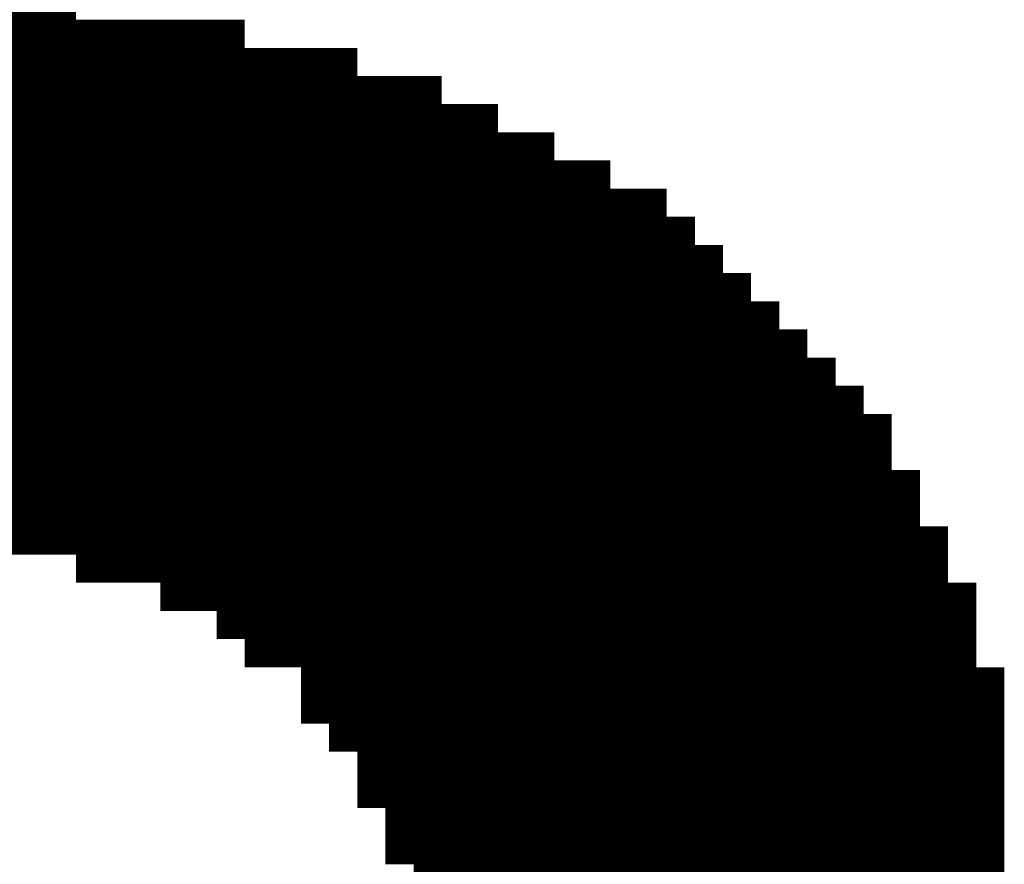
# Model space of a CAD drawing. Extents: x 63 to 129, y -4 to 99.
# Tile 11 of 69: x 74.677 to 75.566, y 4.534 to 5.296. Entities that reach past the tile are written whole.
import ezdxf

# ---------------------------------------------------------------- set-up
doc = ezdxf.new("R2010")
doc.units = 0
doc.layers.get('0').update_dxf_attribs({"linetype": 'CONTINUOUS'})
doc.layers.add('2D_LINE_29', color=112, linetype='CONTINUOUS')

# ---------------------------------------------------------------- blocks, each defined once
blk = doc.blocks.new('SMOOTH_0$0254')
at = {"const_width": 0.0127}
blk.add_lwpolyline([(-0.00635, 0, 1), (0.00635, 0, 1)], format="xyb", close=True, dxfattribs=at)
blk = doc.blocks.new('DRAWING_274')
at = {"layer": '2D_LINE_29', "const_width": 0.0254}
for points in [[(-0.8382, -1.4224), (-0.8382, -1.397), (-0.8128, -1.397), (-0.8128, -1.3716), (-0.7874, -1.3716), (-0.7874, -1.3462), (-0.762, -1.3462), (-0.762, -1.3208), (-0.7366, -1.3208), (-0.7112, -1.3208), (-0.7112, -1.2954), (-0.6858, -1.2954), (-0.6858, -1.27), (-0.6604, -1.27), (-0.6604, -1.2446), (-0.635, -1.2446), (-0.635, -1.2192), (-0.6096, -1.2192), (-0.5842, -1.2192), (-0.5842, -1.1938), (-0.5588, -1.1938), (-0.5334, -1.1938), (-0.5334, -1.1684), (-0.508, -1.1684), (-0.4826, -1.1684), (-0.4826, -1.143), (-0.4572, -1.143), (-0.4318, -1.143), (-0.4318, -1.1176), (-0.4064, -1.1176), (-0.381, -1.1176), (-0.3556, -1.1176), (-0.3556, -1.0922), (-0.3302, -1.0922), (-0.3048, -1.0922), (-0.2794, -1.0922), (-0.254, -1.0922), (-0.254, -1.0668), (-0.2286, -1.0668), (-0.2032, -1.0668), (-0.1778, -1.0668), (-0.1524, -1.0668), (-0.127, -1.0668), (-0.1016, -1.0668), (-0.0762, -1.0668), (-0.0508, -1.0668), (-0.0254, -1.0668)], [(-0.0254, -1.1176), (-0.0508, -1.1176), (-0.0762, -1.1176), (-0.1016, -1.1176), (-0.127, -1.1176), (-0.1524, -1.1176), (-0.1778, -1.1176), (-0.2032, -1.1176), (-0.2286, -1.1176), (-0.254, -1.1176), (-0.254, -1.143), (-0.2794, -1.143), (-0.3048, -1.143), (-0.3302, -1.143), (-0.3556, -1.143), (-0.3556, -1.1684), (-0.381, -1.1684), (-0.4064, -1.1684), (-0.4318, -1.1684), (-0.4318, -1.1938), (-0.4572, -1.1938), (-0.4826, -1.1938), (-0.4826, -1.2192), (-0.508, -1.2192), (-0.5334, -1.2192), (-0.5334, -1.2446), (-0.5588, -1.2446), (-0.5842, -1.2446), (-0.5842, -1.27), (-0.6096, -1.27), (-0.635, -1.27), (-0.635, -1.2954), (-0.6604, -1.2954), (-0.6604, -1.3208), (-0.6858, -1.3208), (-0.6858, -1.3462), (-0.7112, -1.3462), (-0.7112, -1.3716), (-0.7366, -1.3716), (-0.762, -1.3716), (-0.762, -1.397), (-0.7874, -1.397), (-0.7874, -1.4224)], [(-0.889, -1.4224), (-0.889, -1.397), (-0.8636, -1.397), (-0.8382, -1.397), (-0.8382, -1.3716), (-0.8128, -1.3716), (-0.8128, -1.3462), (-0.7874, -1.3462), (-0.7874, -1.3208), (-0.762, -1.3208), (-0.762, -1.2954), (-0.7366, -1.2954), (-0.7112, -1.2954), (-0.7112, -1.27), (-0.6858, -1.27), (-0.6858, -1.2446), (-0.6604, -1.2446), (-0.6604, -1.2192), (-0.635, -1.2192), (-0.635, -1.1938), (-0.6096, -1.1938), (-0.5842, -1.1938), (-0.5842, -1.1684), (-0.5588, -1.1684), (-0.5334, -1.1684), (-0.5334, -1.143), (-0.508, -1.143), (-0.4826, -1.143), (-0.4826, -1.1176), (-0.4572, -1.1176), (-0.4318, -1.1176), (-0.4318, -1.0922), (-0.4064, -1.0922), (-0.381, -1.0922), (-0.3556, -1.0922), (-0.3556, -1.0668), (-0.3302, -1.0668), (-0.3048, -1.0668), (-0.2794, -1.0668), (-0.254, -1.0668), (-0.254, -1.0414), (-0.2286, -1.0414), (-0.2032, -1.0414), (-0.1778, -1.0414), (-0.1524, -1.0414), (-0.127, -1.0414), (-0.1016, -1.0414), (-0.0762, -1.0414), (-0.0508, -1.0414), (-0.0254, -1.0414)], [(-0.9398, -1.27), (-0.9144, -1.27), (-0.889, -1.27), (-0.889, -1.2446), (-0.8636, -1.2446), (-0.8382, -1.2446), (-0.8382, -1.2192), (-0.8128, -1.2192), (-0.8128, -1.1938), (-0.7874, -1.1938), (-0.7874, -1.1684), (-0.762, -1.1684), (-0.762, -1.143), (-0.7366, -1.143), (-0.7112, -1.143), (-0.7112, -1.1176), (-0.6858, -1.1176), (-0.6858, -1.0922), (-0.6604, -1.0922), (-0.6604, -1.0668), (-0.635, -1.0668), (-0.635, -1.0414), (-0.6096, -1.0414), (-0.5842, -1.0414), (-0.5842, -1.016), (-0.5588, -1.016), (-0.5334, -1.016), (-0.5334, -0.9906), (-0.508, -0.9906), (-0.4826, -0.9906), (-0.4826, -0.9652), (-0.4572, -0.9652), (-0.4318, -0.9652), (-0.4318, -0.9398), (-0.4064, -0.9398), (-0.381, -0.9398), (-0.3556, -0.9398), (-0.3556, -0.9144), (-0.3302, -0.9144), (-0.3048, -0.9144), (-0.2794, -0.9144), (-0.254, -0.9144), (-0.254, -0.889), (-0.2286, -0.889), (-0.2032, -0.889), (-0.1778, -0.889), (-0.1524, -0.889), (-0.127, -0.889), (-0.1016, -0.889), (-0.0762, -0.889), (-0.0508, -0.889), (-0.0254, -0.889)], [(-0.9398, -1.2954), (-0.9144, -1.2954), (-0.889, -1.2954), (-0.889, -1.27), (-0.8636, -1.27), (-0.8382, -1.27), (-0.8382, -1.2446), (-0.8128, -1.2446), (-0.8128, -1.2192), (-0.7874, -1.2192), (-0.7874, -1.1938), (-0.762, -1.1938), (-0.762, -1.1684), (-0.7366, -1.1684), (-0.7112, -1.1684), (-0.7112, -1.143), (-0.6858, -1.143), (-0.6858, -1.1176), (-0.6604, -1.1176), (-0.6604, -1.0922), (-0.635, -1.0922), (-0.635, -1.0668), (-0.6096, -1.0668), (-0.5842, -1.0668), (-0.5842, -1.0414), (-0.5588, -1.0414), (-0.5334, -1.0414), (-0.5334, -1.016), (-0.508, -1.016), (-0.4826, -1.016), (-0.4826, -0.9906), (-0.4572, -0.9906), (-0.4318, -0.9906), (-0.4318, -0.9652), (-0.4064, -0.9652), (-0.381, -0.9652), (-0.3556, -0.9652), (-0.3556, -0.9398), (-0.3302, -0.9398), (-0.3048, -0.9398), (-0.2794, -0.9398), (-0.254, -0.9398), (-0.254, -0.9144), (-0.2286, -0.9144), (-0.2032, -0.9144), (-0.1778, -0.9144), (-0.1524, -0.9144), (-0.127, -0.9144), (-0.1016, -0.9144), (-0.0762, -0.9144), (-0.0508, -0.9144), (-0.0254, -0.9144)], [(-0.9398, -1.3208), (-0.9144, -1.3208), (-0.889, -1.3208), (-0.889, -1.2954), (-0.8636, -1.2954), (-0.8382, -1.2954), (-0.8382, -1.27), (-0.8128, -1.27), (-0.8128, -1.2446), (-0.7874, -1.2446), (-0.7874, -1.2192), (-0.762, -1.2192), (-0.762, -1.1938), (-0.7366, -1.1938), (-0.7112, -1.1938), (-0.7112, -1.1684), (-0.6858, -1.1684), (-0.6858, -1.143), (-0.6604, -1.143), (-0.6604, -1.1176), (-0.635, -1.1176), (-0.635, -1.0922), (-0.6096, -1.0922), (-0.5842, -1.0922), (-0.5842, -1.0668), (-0.5588, -1.0668), (-0.5334, -1.0668), (-0.5334, -1.0414), (-0.508, -1.0414), (-0.4826, -1.0414), (-0.4826, -1.016), (-0.4572, -1.016), (-0.4318, -1.016), (-0.4318, -0.9906), (-0.4064, -0.9906), (-0.381, -0.9906), (-0.3556, -0.9906), (-0.3556, -0.9652), (-0.3302, -0.9652), (-0.3048, -0.9652), (-0.2794, -0.9652), (-0.254, -0.9652), (-0.254, -0.9398), (-0.2286, -0.9398), (-0.2032, -0.9398), (-0.1778, -0.9398), (-0.1524, -0.9398), (-0.127, -0.9398), (-0.1016, -0.9398), (-0.0762, -0.9398), (-0.0508, -0.9398), (-0.0254, -0.9398)], [(-0.9398, -1.3716), (-0.9144, -1.3716), (-0.889, -1.3716), (-0.889, -1.3462), (-0.8636, -1.3462), (-0.8382, -1.3462), (-0.8382, -1.3208), (-0.8128, -1.3208), (-0.8128, -1.2954), (-0.7874, -1.2954), (-0.7874, -1.27), (-0.762, -1.27), (-0.762, -1.2446), (-0.7366, -1.2446), (-0.7112, -1.2446), (-0.7112, -1.2192), (-0.6858, -1.2192), (-0.6858, -1.1938), (-0.6604, -1.1938), (-0.6604, -1.1684), (-0.635, -1.1684), (-0.635, -1.143), (-0.6096, -1.143), (-0.5842, -1.143), (-0.5842, -1.1176), (-0.5588, -1.1176), (-0.5334, -1.1176), (-0.5334, -1.0922), (-0.508, -1.0922), (-0.4826, -1.0922), (-0.4826, -1.0668), (-0.4572, -1.0668), (-0.4318, -1.0668), (-0.4318, -1.0414), (-0.4064, -1.0414), (-0.381, -1.0414), (-0.3556, -1.0414), (-0.3556, -1.016), (-0.3302, -1.016), (-0.3048, -1.016), (-0.2794, -1.016), (-0.254, -1.016), (-0.254, -0.9906), (-0.2286, -0.9906), (-0.2032, -0.9906), (-0.1778, -0.9906), (-0.1524, -0.9906), (-0.127, -0.9906), (-0.1016, -0.9906), (-0.0762, -0.9906), (-0.0508, -0.9906), (-0.0254, -0.9906)], [(-0.9398, -1.397), (-0.9144, -1.397), (-0.889, -1.397), (-0.889, -1.3716), (-0.8636, -1.3716), (-0.8382, -1.3716), (-0.8382, -1.3462), (-0.8128, -1.3462), (-0.8128, -1.3208), (-0.7874, -1.3208), (-0.7874, -1.2954), (-0.762, -1.2954), (-0.762, -1.27), (-0.7366, -1.27), (-0.7112, -1.27), (-0.7112, -1.2446), (-0.6858, -1.2446), (-0.6858, -1.2192), (-0.6604, -1.2192), (-0.6604, -1.1938), (-0.635, -1.1938), (-0.635, -1.1684), (-0.6096, -1.1684), (-0.5842, -1.1684), (-0.5842, -1.143), (-0.5588, -1.143), (-0.5334, -1.143), (-0.5334, -1.1176), (-0.508, -1.1176), (-0.4826, -1.1176), (-0.4826, -1.0922), (-0.4572, -1.0922), (-0.4318, -1.0922), (-0.4318, -1.0668), (-0.4064, -1.0668), (-0.381, -1.0668), (-0.3556, -1.0668), (-0.3556, -1.0414), (-0.3302, -1.0414), (-0.3048, -1.0414), (-0.2794, -1.0414), (-0.254, -1.0414), (-0.254, -1.016), (-0.2286, -1.016), (-0.2032, -1.016), (-0.1778, -1.016), (-0.1524, -1.016), (-0.127, -1.016), (-0.1016, -1.016), (-0.0762, -1.016), (-0.0508, -1.016), (-0.0254, -1.016)], [(-0.9144, -1.1938), (-0.889, -1.1938), (-0.889, -1.1684), (-0.8636, -1.1684), (-0.8382, -1.1684), (-0.8382, -1.143), (-0.8128, -1.143), (-0.8128, -1.1176), (-0.7874, -1.1176), (-0.7874, -1.0922), (-0.762, -1.0922), (-0.762, -1.0668), (-0.7366, -1.0668), (-0.7112, -1.0668), (-0.7112, -1.0414), (-0.6858, -1.0414), (-0.6858, -1.016), (-0.6604, -1.016), (-0.6604, -0.9906), (-0.635, -0.9906), (-0.635, -0.9652), (-0.6096, -0.9652), (-0.5842, -0.9652), (-0.5842, -0.9398), (-0.5588, -0.9398), (-0.5334, -0.9398), (-0.5334, -0.9144), (-0.508, -0.9144), (-0.4826, -0.9144), (-0.4826, -0.889), (-0.4572, -0.889), (-0.4318, -0.889), (-0.4318, -0.8636), (-0.4064, -0.8636), (-0.381, -0.8636), (-0.3556, -0.8636), (-0.3556, -0.8382), (-0.3302, -0.8382), (-0.3048, -0.8382), (-0.2794, -0.8382), (-0.254, -0.8382), (-0.254, -0.8128), (-0.2286, -0.8128), (-0.2032, -0.8128), (-0.1778, -0.8128), (-0.1524, -0.8128), (-0.127, -0.8128), (-0.1016, -0.8128), (-0.0762, -0.8128), (-0.0508, -0.8128), (-0.0254, -0.8128)], [(-0.9144, -1.2192), (-0.889, -1.2192), (-0.889, -1.1938), (-0.8636, -1.1938), (-0.8382, -1.1938), (-0.8382, -1.1684), (-0.8128, -1.1684), (-0.8128, -1.143), (-0.7874, -1.143), (-0.7874, -1.1176), (-0.762, -1.1176), (-0.762, -1.0922), (-0.7366, -1.0922), (-0.7112, -1.0922), (-0.7112, -1.0668), (-0.6858, -1.0668), (-0.6858, -1.0414), (-0.6604, -1.0414), (-0.6604, -1.016), (-0.635, -1.016), (-0.635, -0.9906), (-0.6096, -0.9906), (-0.5842, -0.9906), (-0.5842, -0.9652), (-0.5588, -0.9652), (-0.5334, -0.9652), (-0.5334, -0.9398), (-0.508, -0.9398), (-0.4826, -0.9398), (-0.4826, -0.9144), (-0.4572, -0.9144), (-0.4318, -0.9144), (-0.4318, -0.889), (-0.4064, -0.889), (-0.381, -0.889), (-0.3556, -0.889), (-0.3556, -0.8636), (-0.3302, -0.8636), (-0.3048, -0.8636), (-0.2794, -0.8636), (-0.254, -0.8636), (-0.254, -0.8382), (-0.2286, -0.8382), (-0.2032, -0.8382), (-0.1778, -0.8382), (-0.1524, -0.8382), (-0.127, -0.8382), (-0.1016, -0.8382), (-0.0762, -0.8382), (-0.0508, -0.8382), (-0.0254, -0.8382)], [(-0.9144, -1.4224), (-0.9144, -1.397), (-0.9144, -1.3716), (-0.9144, -1.3462), (-0.9144, -1.3208), (-0.9144, -1.2954), (-0.9144, -1.27), (-0.9144, -1.2446), (-0.9144, -1.2192), (-0.9144, -1.1938), (-0.9144, -1.1684), (-0.889, -1.1684), (-0.889, -1.143), (-0.889, -1.1176), (-0.8636, -1.1176), (-0.8382, -1.1176), (-0.8382, -1.0922), (-0.8128, -1.0922), (-0.8128, -1.0668), (-0.7874, -1.0668), (-0.7874, -1.0414), (-0.762, -1.0414), (-0.762, -1.016), (-0.7366, -1.016), (-0.7112, -1.016), (-0.7112, -0.9906), (-0.6858, -0.9906), (-0.6858, -0.9652), (-0.6604, -0.9652), (-0.6604, -0.9398), (-0.635, -0.9398), (-0.635, -0.9144), (-0.6096, -0.9144), (-0.5842, -0.9144), (-0.5842, -0.889), (-0.5588, -0.889), (-0.5334, -0.889), (-0.5334, -0.8636), (-0.508, -0.8636), (-0.4826, -0.8636), (-0.4826, -0.8382), (-0.4572, -0.8382), (-0.4318, -0.8382), (-0.4318, -0.8128), (-0.4064, -0.8128), (-0.381, -0.8128), (-0.3556, -0.8128), (-0.3556, -0.7874), (-0.3302, -0.7874), (-0.3048, -0.7874), (-0.2794, -0.7874), (-0.254, -0.7874), (-0.254, -0.762), (-0.2286, -0.762), (-0.2032, -0.762), (-0.1778, -0.762), (-0.1524, -0.762), (-0.127, -0.762), (-0.1016, -0.762), (-0.0762, -0.762), (-0.0508, -0.762), (-0.0254, -0.762)], [(-0.889, -1.143), (-0.8636, -1.143), (-0.8382, -1.143), (-0.8382, -1.1176), (-0.8128, -1.1176), (-0.8128, -1.0922), (-0.7874, -1.0922), (-0.7874, -1.0668), (-0.762, -1.0668), (-0.762, -1.0414), (-0.7366, -1.0414), (-0.7112, -1.0414), (-0.7112, -1.016), (-0.6858, -1.016), (-0.6858, -0.9906), (-0.6604, -0.9906), (-0.6604, -0.9652), (-0.635, -0.9652), (-0.635, -0.9398), (-0.6096, -0.9398), (-0.5842, -0.9398), (-0.5842, -0.9144), (-0.5588, -0.9144), (-0.5334, -0.9144), (-0.5334, -0.889), (-0.508, -0.889), (-0.4826, -0.889), (-0.4826, -0.8636), (-0.4572, -0.8636), (-0.4318, -0.8636), (-0.4318, -0.8382), (-0.4064, -0.8382), (-0.381, -0.8382), (-0.3556, -0.8382), (-0.3556, -0.8128), (-0.3302, -0.8128), (-0.3048, -0.8128), (-0.2794, -0.8128), (-0.254, -0.8128), (-0.254, -0.7874), (-0.2286, -0.7874), (-0.2032, -0.7874), (-0.1778, -0.7874), (-0.1524, -0.7874), (-0.127, -0.7874), (-0.1016, -0.7874), (-0.0762, -0.7874), (-0.0508, -0.7874), (-0.0254, -0.7874)], [(-0.8636, -1.4224), (-0.8636, -1.397), (-0.8636, -1.3716), (-0.8636, -1.3462), (-0.8636, -1.3208), (-0.8636, -1.2954), (-0.8636, -1.27), (-0.8636, -1.2446), (-0.8636, -1.2192), (-0.8636, -1.1938), (-0.8636, -1.1684), (-0.8636, -1.143), (-0.8636, -1.1176), (-0.8636, -1.0922), (-0.8636, -1.0668), (-0.8382, -1.0668), (-0.8382, -1.0414), (-0.8382, -1.016), (-0.8128, -1.016), (-0.8128, -0.9906), (-0.7874, -0.9906), (-0.7874, -0.9652), (-0.762, -0.9652), (-0.762, -0.9398), (-0.7366, -0.9398), (-0.7366, -0.9144), (-0.7112, -0.9144), (-0.7112, -0.889), (-0.6858, -0.889), (-0.6858, -0.8636), (-0.6604, -0.8636), (-0.6604, -0.8382), (-0.635, -0.8382), (-0.635, -0.8128), (-0.5842, -0.8128), (-0.5842, -0.7874), (-0.5334, -0.7874), (-0.5334, -0.762), (-0.4826, -0.762), (-0.4826, -0.7366), (-0.4318, -0.7366), (-0.4318, -0.7112), (-0.3556, -0.7112), (-0.3556, -0.6858), (-0.254, -0.6858), (-0.254, -0.6604), (-0.1016, -0.6604), (-0.0762, -0.6604), (-0.0762, -0.635), (-0.0508, -0.635), (-0.0508, -0.6096)], [(-0.8382, -1.0414), (-0.8128, -1.0414), (-0.8128, -1.016), (-0.7874, -1.016), (-0.7874, -0.9906), (-0.762, -0.9906), (-0.762, -0.9652), (-0.7366, -0.9652), (-0.7112, -0.9652), (-0.7112, -0.9398), (-0.6858, -0.9398), (-0.6858, -0.9144), (-0.6604, -0.9144), (-0.6604, -0.889), (-0.635, -0.889), (-0.635, -0.8636), (-0.6096, -0.8636), (-0.5842, -0.8636), (-0.5842, -0.8382), (-0.5588, -0.8382), (-0.5334, -0.8382), (-0.5334, -0.8128), (-0.508, -0.8128), (-0.4826, -0.8128), (-0.4826, -0.7874), (-0.4572, -0.7874), (-0.4318, -0.7874), (-0.4318, -0.762), (-0.4064, -0.762), (-0.381, -0.762), (-0.3556, -0.762), (-0.3556, -0.7366), (-0.3302, -0.7366), (-0.3048, -0.7366), (-0.2794, -0.7366), (-0.254, -0.7366), (-0.254, -0.7112), (-0.2286, -0.7112), (-0.2032, -0.7112), (-0.1778, -0.7112), (-0.1524, -0.7112), (-0.127, -0.7112), (-0.1016, -0.7112), (-0.0762, -0.7112), (-0.0508, -0.7112), (-0.0254, -0.7112)], [(-0.0508, -1.1176), (-0.0508, -1.0922), (-0.0508, -1.0668), (-0.0508, -1.0414), (-0.0508, -1.016), (-0.0508, -0.9906), (-0.0508, -0.9652), (-0.0508, -0.9398), (-0.0508, -0.9144), (-0.0508, -0.889), (-0.0508, -0.8636), (-0.0508, -0.8382), (-0.0508, -0.8128), (-0.0508, -0.7874), (-0.0508, -0.762), (-0.0508, -0.7366), (-0.0508, -0.7112), (-0.0508, -0.6858), (-0.0508, -0.6604), (-0.0254, -0.6604), (-0.0254, -0.635), (0, -0.635), (0, -0.6096)], [(-0.7366, -1.4224), (-0.7366, -1.397), (-0.7366, -1.3716), (-0.7366, -1.3462), (-0.7366, -1.3208), (-0.7366, -1.2954), (-0.7366, -1.27), (-0.7366, -1.2446), (-0.7366, -1.2192), (-0.7366, -1.1938), (-0.7366, -1.1684), (-0.7366, -1.143), (-0.7366, -1.1176), (-0.7366, -1.0922), (-0.7366, -1.0668), (-0.7366, -1.0414), (-0.7366, -1.016), (-0.7366, -0.9906), (-0.7366, -0.9652), (-0.7366, -0.9398), (-0.7112, -0.9398), (-0.7112, -0.9144), (-0.6858, -0.9144), (-0.6858, -0.889), (-0.6604, -0.889), (-0.6604, -0.8636), (-0.635, -0.8636), (-0.635, -0.8382), (-0.6096, -0.8382), (-0.5842, -0.8382), (-0.5842, -0.8128), (-0.5588, -0.8128), (-0.5334, -0.8128), (-0.5334, -0.7874), (-0.508, -0.7874), (-0.4826, -0.7874), (-0.4826, -0.762), (-0.4572, -0.762), (-0.4318, -0.762), (-0.4318, -0.7366), (-0.4064, -0.7366), (-0.381, -0.7366), (-0.3556, -0.7366), (-0.3556, -0.7112), (-0.3302, -0.7112), (-0.3048, -0.7112), (-0.2794, -0.7112), (-0.254, -0.7112), (-0.254, -0.6858), (-0.2286, -0.6858), (-0.2032, -0.6858), (-0.1778, -0.6858), (-0.1524, -0.6858), (-0.127, -0.6858), (-0.1016, -0.6858), (-0.0762, -0.6858), (-0.0508, -0.6858), (-0.0254, -0.6858)], [(-0.9398, -1.4224), (-0.9398, -1.397), (-0.9398, -1.3716), (-0.9398, -1.3462), (-0.9398, -1.3208), (-0.9398, -1.2954), (-0.9398, -1.27), (-0.9398, -1.2446), (-0.9144, -1.2446), (-0.889, -1.2446), (-0.889, -1.2192), (-0.8636, -1.2192), (-0.8382, -1.2192), (-0.8382, -1.1938), (-0.8128, -1.1938), (-0.8128, -1.1684), (-0.7874, -1.1684), (-0.7874, -1.143), (-0.762, -1.143), (-0.762, -1.1176), (-0.7366, -1.1176), (-0.7112, -1.1176), (-0.7112, -1.0922), (-0.6858, -1.0922), (-0.6858, -1.0668), (-0.6604, -1.0668), (-0.6604, -1.0414), (-0.635, -1.0414), (-0.635, -1.016), (-0.6096, -1.016), (-0.5842, -1.016), (-0.5842, -0.9906), (-0.5588, -0.9906), (-0.5334, -0.9906), (-0.5334, -0.9652), (-0.508, -0.9652), (-0.4826, -0.9652), (-0.4826, -0.9398), (-0.4572, -0.9398), (-0.4318, -0.9398), (-0.4318, -0.9144), (-0.4064, -0.9144), (-0.381, -0.9144), (-0.3556, -0.9144), (-0.3556, -0.889), (-0.3302, -0.889), (-0.3048, -0.889), (-0.2794, -0.889), (-0.254, -0.889), (-0.254, -0.8636), (-0.2286, -0.8636), (-0.2032, -0.8636), (-0.1778, -0.8636), (-0.1524, -0.8636), (-0.127, -0.8636), (-0.1016, -0.8636), (-0.0762, -0.8636), (-0.0508, -0.8636), (-0.0254, -0.8636)], [(-0.0762, -1.1176), (-0.0762, -1.0922), (-0.0762, -1.0668), (-0.0762, -1.0414), (-0.0762, -1.016), (-0.0762, -0.9906), (-0.0762, -0.9652), (-0.0762, -0.9398), (-0.0762, -0.9144), (-0.0762, -0.889), (-0.0762, -0.8636), (-0.0762, -0.8382), (-0.0762, -0.8128), (-0.0762, -0.7874), (-0.0762, -0.762), (-0.0762, -0.7366), (-0.0762, -0.7112), (-0.0762, -0.6858), (-0.0762, -0.6604), (-0.0508, -0.6604), (-0.0508, -0.635), (-0.0254, -0.635), (-0.0254, -0.6096)], [(-0.1016, -1.1176), (-0.1016, -1.0922), (-0.1016, -1.0668), (-0.1016, -1.0414), (-0.1016, -1.016), (-0.1016, -0.9906), (-0.1016, -0.9652), (-0.1016, -0.9398), (-0.1016, -0.9144), (-0.1016, -0.889), (-0.1016, -0.8636), (-0.1016, -0.8382), (-0.1016, -0.8128), (-0.1016, -0.7874), (-0.1016, -0.762), (-0.1016, -0.7366), (-0.1016, -0.7112), (-0.1016, -0.6858), (-0.1016, -0.6604), (-0.1016, -0.635), (-0.0762, -0.635), (-0.0762, -0.6096), (-0.1016, -0.6096)], [(-0.8636, -1.0922), (-0.8382, -1.0922), (-0.8382, -1.0668), (-0.8128, -1.0668), (-0.8128, -1.0414), (-0.7874, -1.0414), (-0.7874, -1.016), (-0.762, -1.016), (-0.762, -0.9906), (-0.7366, -0.9906), (-0.7112, -0.9906), (-0.7112, -0.9652), (-0.6858, -0.9652), (-0.6858, -0.9398), (-0.6604, -0.9398), (-0.6604, -0.9144), (-0.635, -0.9144), (-0.635, -0.889), (-0.6096, -0.889), (-0.5842, -0.889), (-0.5842, -0.8636), (-0.5588, -0.8636), (-0.5334, -0.8636), (-0.5334, -0.8382), (-0.508, -0.8382), (-0.4826, -0.8382), (-0.4826, -0.8128), (-0.4572, -0.8128), (-0.4318, -0.8128), (-0.4318, -0.7874), (-0.4064, -0.7874), (-0.381, -0.7874), (-0.3556, -0.7874), (-0.3556, -0.762), (-0.3302, -0.762), (-0.3048, -0.762), (-0.2794, -0.762), (-0.254, -0.762), (-0.254, -0.7366), (-0.2286, -0.7366), (-0.2032, -0.7366), (-0.1778, -0.7366), (-0.1524, -0.7366), (-0.127, -0.7366), (-0.1016, -0.7366), (-0.0762, -0.7366), (-0.0508, -0.7366), (-0.0254, -0.7366)], [(-0.762, -1.4224), (-0.762, -1.397), (-0.7366, -1.397), (-0.7112, -1.397), (-0.7112, -1.3716), (-0.6858, -1.3716), (-0.6858, -1.3462), (-0.6604, -1.3462), (-0.6604, -1.3208), (-0.635, -1.3208), (-0.635, -1.2954), (-0.6096, -1.2954), (-0.5842, -1.2954), (-0.5842, -1.27), (-0.5588, -1.27), (-0.5334, -1.27), (-0.5334, -1.2446), (-0.508, -1.2446), (-0.4826, -1.2446), (-0.4826, -1.2192), (-0.4572, -1.2192), (-0.4318, -1.2192), (-0.4318, -1.1938), (-0.4064, -1.1938), (-0.381, -1.1938), (-0.3556, -1.1938), (-0.3556, -1.1684), (-0.3302, -1.1684), (-0.3048, -1.1684), (-0.2794, -1.1684), (-0.254, -1.1684), (-0.2286, -1.1684), (-0.2032, -1.1684), (-0.2032, -1.143), (-0.1778, -1.143), (-0.1524, -1.143), (-0.127, -1.143), (-0.127, -1.1176), (-0.127, -1.0922), (-0.127, -1.0668), (-0.127, -1.0414), (-0.127, -1.016), (-0.127, -0.9906), (-0.127, -0.9652), (-0.127, -0.9398), (-0.127, -0.9144), (-0.127, -0.889), (-0.127, -0.8636), (-0.127, -0.8382), (-0.127, -0.8128), (-0.127, -0.7874), (-0.127, -0.762), (-0.127, -0.7366), (-0.127, -0.7112), (-0.127, -0.6858), (-0.127, -0.6604)], [(-0.7112, -1.4224), (-0.7112, -1.397), (-0.6858, -1.397), (-0.6858, -1.3716), (-0.6604, -1.3716), (-0.6604, -1.3462), (-0.635, -1.3462), (-0.635, -1.3208), (-0.6096, -1.3208), (-0.5842, -1.3208), (-0.5842, -1.2954), (-0.5588, -1.2954), (-0.5334, -1.2954), (-0.5334, -1.27), (-0.508, -1.27), (-0.4826, -1.27), (-0.4826, -1.2446), (-0.4572, -1.2446), (-0.4318, -1.2446), (-0.4318, -1.2192), (-0.4064, -1.2192), (-0.381, -1.2192), (-0.3556, -1.2192), (-0.3302, -1.2192), (-0.3048, -1.2192), (-0.2794, -1.2192), (-0.2794, -1.1938), (-0.254, -1.1938), (-0.254, -1.1684), (-0.254, -1.143), (-0.2286, -1.143), (-0.2032, -1.143), (-0.2032, -1.1176), (-0.2032, -1.0922), (-0.2032, -1.0668), (-0.2032, -1.0414), (-0.2032, -1.016), (-0.2032, -0.9906), (-0.2032, -0.9652), (-0.2032, -0.9398), (-0.2032, -0.9144), (-0.2032, -0.889), (-0.2032, -0.8636), (-0.2032, -0.8382), (-0.2032, -0.8128), (-0.2032, -0.7874), (-0.2032, -0.762), (-0.2032, -0.7366), (-0.2032, -0.7112), (-0.2032, -0.6858), (-0.2032, -0.6604)], [(-0.2286, -1.1684), (-0.2286, -1.143), (-0.2286, -1.1176), (-0.2286, -1.0922), (-0.2286, -1.0668), (-0.2286, -1.0414), (-0.2286, -1.016), (-0.2286, -0.9906), (-0.2286, -0.9652), (-0.2286, -0.9398), (-0.2286, -0.9144), (-0.2286, -0.889), (-0.2286, -0.8636), (-0.2286, -0.8382), (-0.2286, -0.8128), (-0.2286, -0.7874), (-0.2286, -0.762), (-0.2286, -0.7366), (-0.2286, -0.7112), (-0.2286, -0.6858), (-0.2286, -0.6604)], [(-0.1778, -1.143), (-0.1778, -1.1176), (-0.1778, -1.0922), (-0.1778, -1.0668), (-0.1778, -1.0414), (-0.1778, -1.016), (-0.1778, -0.9906), (-0.1778, -0.9652), (-0.1778, -0.9398), (-0.1778, -0.9144), (-0.1778, -0.889), (-0.1778, -0.8636), (-0.1778, -0.8382), (-0.1778, -0.8128), (-0.1778, -0.7874), (-0.1778, -0.762), (-0.1778, -0.7366), (-0.1778, -0.7112), (-0.1778, -0.6858), (-0.1778, -0.6604)], [(-0.1524, -1.143), (-0.1524, -1.1176), (-0.1524, -1.0922), (-0.1524, -1.0668), (-0.1524, -1.0414), (-0.1524, -1.016), (-0.1524, -0.9906), (-0.1524, -0.9652), (-0.1524, -0.9398), (-0.1524, -0.9144), (-0.1524, -0.889), (-0.1524, -0.8636), (-0.1524, -0.8382), (-0.1524, -0.8128), (-0.1524, -0.7874), (-0.1524, -0.762), (-0.1524, -0.7366), (-0.1524, -0.7112), (-0.1524, -0.6858), (-0.1524, -0.6604)], [(-0.6604, -1.4224), (-0.6604, -1.397), (-0.635, -1.397), (-0.635, -1.3716), (-0.6096, -1.3716), (-0.5842, -1.3716), (-0.5842, -1.3462), (-0.5588, -1.3462), (-0.5334, -1.3462), (-0.5334, -1.3208), (-0.508, -1.3208), (-0.4826, -1.3208), (-0.4826, -1.2954), (-0.4572, -1.2954), (-0.4318, -1.2954), (-0.4064, -1.2954), (-0.381, -1.2954), (-0.3556, -1.2954), (-0.3556, -1.27), (-0.3556, -1.2446), (-0.3556, -1.2192), (-0.3556, -1.1938), (-0.3302, -1.1938), (-0.3048, -1.1938), (-0.2794, -1.1938), (-0.2794, -1.1684), (-0.2794, -1.143), (-0.2794, -1.1176), (-0.2794, -1.0922), (-0.2794, -1.0668), (-0.2794, -1.0414), (-0.2794, -1.016), (-0.2794, -0.9906), (-0.2794, -0.9652), (-0.2794, -0.9398), (-0.2794, -0.9144), (-0.2794, -0.889), (-0.2794, -0.8636), (-0.2794, -0.8382), (-0.2794, -0.8128), (-0.2794, -0.7874), (-0.2794, -0.762), (-0.2794, -0.7366), (-0.2794, -0.7112), (-0.2794, -0.6858)], [(-0.5334, -1.4224), (-0.5334, -1.397), (-0.5334, -1.3716), (-0.508, -1.3716), (-0.4826, -1.3716), (-0.4826, -1.3462), (-0.4572, -1.3462), (-0.4318, -1.3462), (-0.4318, -1.3208), (-0.4318, -1.2954), (-0.4318, -1.27), (-0.4064, -1.27), (-0.381, -1.27), (-0.3556, -1.27), (-0.3302, -1.27), (-0.3302, -1.2446), (-0.3302, -1.2192), (-0.3302, -1.1938), (-0.3302, -1.1684), (-0.3302, -1.143), (-0.3302, -1.1176), (-0.3302, -1.0922), (-0.3302, -1.0668), (-0.3302, -1.0414), (-0.3302, -1.016), (-0.3302, -0.9906), (-0.3302, -0.9652), (-0.3302, -0.9398), (-0.3302, -0.9144), (-0.3302, -0.889), (-0.3302, -0.8636), (-0.3302, -0.8382), (-0.3302, -0.8128), (-0.3302, -0.7874), (-0.3302, -0.762), (-0.3302, -0.7366), (-0.3302, -0.7112), (-0.3302, -0.6858)], [(-0.3048, -1.2192), (-0.3048, -1.1938), (-0.3048, -1.1684), (-0.3048, -1.143), (-0.3048, -1.1176), (-0.3048, -1.0922), (-0.3048, -1.0668), (-0.3048, -1.0414), (-0.3048, -1.016), (-0.3048, -0.9906), (-0.3048, -0.9652), (-0.3048, -0.9398), (-0.3048, -0.9144), (-0.3048, -0.889), (-0.3048, -0.8636), (-0.3048, -0.8382), (-0.3048, -0.8128), (-0.3048, -0.7874), (-0.3048, -0.762), (-0.3048, -0.7366), (-0.3048, -0.7112), (-0.3048, -0.6858)], [(-0.4826, -1.4224), (-0.4826, -1.397), (-0.4572, -1.397), (-0.4318, -1.397), (-0.4318, -1.3716), (-0.4318, -1.3462), (-0.4064, -1.3462), (-0.381, -1.3462), (-0.381, -1.3208), (-0.381, -1.2954), (-0.381, -1.27), (-0.381, -1.2446), (-0.381, -1.2192), (-0.381, -1.1938), (-0.381, -1.1684), (-0.381, -1.143), (-0.381, -1.1176), (-0.381, -1.0922), (-0.381, -1.0668), (-0.381, -1.0414), (-0.381, -1.016), (-0.381, -0.9906), (-0.381, -0.9652), (-0.381, -0.9398), (-0.381, -0.9144), (-0.381, -0.889), (-0.381, -0.8636), (-0.381, -0.8382), (-0.381, -0.8128), (-0.381, -0.7874), (-0.381, -0.762), (-0.381, -0.7366), (-0.381, -0.7112)], [(-0.4318, -1.4224), (-0.4318, -1.397), (-0.4064, -1.397), (-0.4064, -1.3716), (-0.4064, -1.3462), (-0.4064, -1.3208), (-0.4064, -1.2954), (-0.4064, -1.27), (-0.4064, -1.2446), (-0.4064, -1.2192), (-0.4064, -1.1938), (-0.4064, -1.1684), (-0.4064, -1.143), (-0.4064, -1.1176), (-0.4064, -1.0922), (-0.4064, -1.0668), (-0.4064, -1.0414), (-0.4064, -1.016), (-0.4064, -0.9906), (-0.4064, -0.9652), (-0.4064, -0.9398), (-0.4064, -0.9144), (-0.4064, -0.889), (-0.4064, -0.8636), (-0.4064, -0.8382), (-0.4064, -0.8128), (-0.4064, -0.7874), (-0.4064, -0.762), (-0.4064, -0.7366), (-0.4064, -0.7112)], [(-0.4572, -1.4224), (-0.4572, -1.397), (-0.4572, -1.3716), (-0.4572, -1.3462), (-0.4572, -1.3208), (-0.4572, -1.2954), (-0.4572, -1.27), (-0.4572, -1.2446), (-0.4572, -1.2192), (-0.4572, -1.1938), (-0.4572, -1.1684), (-0.4572, -1.143), (-0.4572, -1.1176), (-0.4572, -1.0922), (-0.4572, -1.0668), (-0.4572, -1.0414), (-0.4572, -1.016), (-0.4572, -0.9906), (-0.4572, -0.9652), (-0.4572, -0.9398), (-0.4572, -0.9144), (-0.4572, -0.889), (-0.4572, -0.8636), (-0.4572, -0.8382), (-0.4572, -0.8128), (-0.4572, -0.7874), (-0.4572, -0.762), (-0.4572, -0.7366)], [(-0.508, -1.4224), (-0.508, -1.397), (-0.508, -1.3716), (-0.508, -1.3462), (-0.508, -1.3208), (-0.508, -1.2954), (-0.508, -1.27), (-0.508, -1.2446), (-0.508, -1.2192), (-0.508, -1.1938), (-0.508, -1.1684), (-0.508, -1.143), (-0.508, -1.1176), (-0.508, -1.0922), (-0.508, -1.0668), (-0.508, -1.0414), (-0.508, -1.016), (-0.508, -0.9906), (-0.508, -0.9652), (-0.508, -0.9398), (-0.508, -0.9144), (-0.508, -0.889), (-0.508, -0.8636), (-0.508, -0.8382), (-0.508, -0.8128), (-0.508, -0.7874), (-0.508, -0.762)], [(-0.5588, -1.4224), (-0.5588, -1.397), (-0.5588, -1.3716), (-0.5588, -1.3462), (-0.5588, -1.3208), (-0.5588, -1.2954), (-0.5588, -1.27), (-0.5588, -1.2446), (-0.5588, -1.2192), (-0.5588, -1.1938), (-0.5588, -1.1684), (-0.5588, -1.143), (-0.5588, -1.1176), (-0.5588, -1.0922), (-0.5588, -1.0668), (-0.5588, -1.0414), (-0.5588, -1.016), (-0.5588, -0.9906), (-0.5588, -0.9652), (-0.5588, -0.9398), (-0.5588, -0.9144), (-0.5588, -0.889), (-0.5588, -0.8636), (-0.5588, -0.8382), (-0.5588, -0.8128), (-0.5588, -0.7874)], [(-0.6096, -1.4224), (-0.6096, -1.397), (-0.6096, -1.3716), (-0.6096, -1.3462), (-0.6096, -1.3208), (-0.6096, -1.2954), (-0.6096, -1.27), (-0.6096, -1.2446), (-0.6096, -1.2192), (-0.6096, -1.1938), (-0.6096, -1.1684), (-0.6096, -1.143), (-0.6096, -1.1176), (-0.6096, -1.0922), (-0.6096, -1.0668), (-0.6096, -1.0414), (-0.6096, -1.016), (-0.6096, -0.9906), (-0.6096, -0.9652), (-0.6096, -0.9398), (-0.6096, -0.9144), (-0.6096, -0.889), (-0.6096, -0.8636), (-0.6096, -0.8382), (-0.6096, -0.8128)], [(-0.9398, -1.3462), (-0.9144, -1.3462), (-0.889, -1.3462), (-0.889, -1.3208), (-0.8636, -1.3208), (-0.8382, -1.3208), (-0.8382, -1.2954), (-0.8128, -1.2954), (-0.8128, -1.27), (-0.7874, -1.27), (-0.7874, -1.2446), (-0.762, -1.2446), (-0.762, -1.2192), (-0.7366, -1.2192), (-0.7112, -1.2192), (-0.7112, -1.1938), (-0.6858, -1.1938), (-0.6858, -1.1684), (-0.6604, -1.1684), (-0.6604, -1.143), (-0.635, -1.143), (-0.635, -1.1176), (-0.6096, -1.1176), (-0.5842, -1.1176), (-0.5842, -1.0922), (-0.5588, -1.0922), (-0.5334, -1.0922), (-0.5334, -1.0668), (-0.508, -1.0668), (-0.4826, -1.0668), (-0.4826, -1.0414), (-0.4572, -1.0414), (-0.4318, -1.0414), (-0.4318, -1.016), (-0.4064, -1.016), (-0.381, -1.016), (-0.3556, -1.016), (-0.3556, -0.9906), (-0.3302, -0.9906), (-0.3048, -0.9906), (-0.2794, -0.9906), (-0.254, -0.9906), (-0.254, -0.9652), (-0.2286, -0.9652), (-0.2032, -0.9652), (-0.1778, -0.9652), (-0.1524, -0.9652), (-0.127, -0.9652), (-0.1016, -0.9652), (-0.0762, -0.9652), (-0.0508, -0.9652), (-0.0254, -0.9652)], [(-0.8128, -1.4224), (-0.8128, -1.397), (-0.7874, -1.397), (-0.7874, -1.3716), (-0.762, -1.3716), (-0.762, -1.3462), (-0.7366, -1.3462), (-0.7112, -1.3462), (-0.7112, -1.3208), (-0.6858, -1.3208), (-0.6858, -1.2954), (-0.6604, -1.2954), (-0.6604, -1.27), (-0.635, -1.27), (-0.635, -1.2446), (-0.6096, -1.2446), (-0.5842, -1.2446), (-0.5842, -1.2192), (-0.5588, -1.2192), (-0.5334, -1.2192), (-0.5334, -1.1938), (-0.508, -1.1938), (-0.4826, -1.1938), (-0.4826, -1.1684), (-0.4572, -1.1684), (-0.4318, -1.1684), (-0.4318, -1.143), (-0.4064, -1.143), (-0.381, -1.143), (-0.3556, -1.143), (-0.3556, -1.1176), (-0.3302, -1.1176), (-0.3048, -1.1176), (-0.2794, -1.1176), (-0.254, -1.1176), (-0.254, -1.0922), (-0.2286, -1.0922), (-0.2032, -1.0922), (-0.1778, -1.0922), (-0.1524, -1.0922), (-0.127, -1.0922), (-0.1016, -1.0922), (-0.0762, -1.0922), (-0.0508, -1.0922), (-0.0254, -1.0922)], [(-0.6858, -1.4224), (-0.6858, -1.397), (-0.6604, -1.397), (-0.6604, -1.3716), (-0.635, -1.3716), (-0.635, -1.3462), (-0.6096, -1.3462), (-0.5842, -1.3462), (-0.5842, -1.3208), (-0.5588, -1.3208), (-0.5334, -1.3208), (-0.5334, -1.2954), (-0.508, -1.2954), (-0.4826, -1.2954), (-0.4826, -1.27), (-0.4572, -1.27), (-0.4318, -1.27), (-0.4318, -1.2446), (-0.4064, -1.2446), (-0.381, -1.2446), (-0.3556, -1.2446), (-0.3302, -1.2446)], [(-0.635, -1.4224), (-0.635, -1.397), (-0.6096, -1.397), (-0.5842, -1.397), (-0.5842, -1.3716), (-0.5588, -1.3716), (-0.5334, -1.3716), (-0.5334, -1.3462), (-0.508, -1.3462), (-0.4826, -1.3462), (-0.4826, -1.3208), (-0.4572, -1.3208), (-0.4318, -1.3208), (-0.4064, -1.3208), (-0.381, -1.3208)], [(-0.5842, -1.4224), (-0.5842, -1.397), (-0.5588, -1.397), (-0.5334, -1.397), (-0.508, -1.397), (-0.4826, -1.397), (-0.4826, -1.3716), (-0.4572, -1.3716), (-0.4318, -1.3716), (-0.4064, -1.3716)]]:
    blk.add_lwpolyline(points, dxfattribs=at)
at = {"layer": '2D_LINE_29'}
for p in [(-0.1016, -0.635), (-0.762, -0.9652), (-0.7366, -0.9652), (-0.7874, -0.9906), (-0.762, -0.9906), (-0.762, -0.9906), (-0.7366, -0.9906), (-0.8128, -1.016), (-0.7874, -1.016), (-0.7874, -1.016), (-0.762, -1.016), (-0.8382, -1.0414), (-0.8128, -1.0414), (-0.8128, -1.0414), (-0.7874, -1.0414), (-0.8382, -1.0668), (-0.8128, -1.0668), (-0.8636, -1.0922), (-0.8382, -1.0922), (-0.1016, -1.0922), (-0.0762, -1.0922), (-0.0508, -1.0922), (-0.1778, -1.1176), (-0.1524, -1.1176), (-0.1016, -1.1176), (-0.0762, -1.1176), (-0.0508, -1.1176), (-0.889, -1.143), (-0.8636, -1.143), (-0.2286, -1.143), (-0.1778, -1.143), (-0.1524, -1.143), (-0.889, -1.1684), (-0.8636, -1.1684), (-0.2286, -1.1684), (-0.9144, -1.1938), (-0.889, -1.1938), (-0.889, -1.1938), (-0.8636, -1.1938), (-0.3048, -1.1938), (-0.9144, -1.2192), (-0.889, -1.2192), (-0.3048, -1.2192), (-0.9398, -1.27), (-0.9144, -1.27), (-0.9398, -1.2954), (-0.9144, -1.2954), (-0.9398, -1.3208), (-0.9144, -1.3208), (-0.9398, -1.3462), (-0.9144, -1.3462), (-0.9398, -1.3716), (-0.9144, -1.3716), (-0.9398, -1.397), (-0.9144, -1.397)]:
    blk.add_blockref('SMOOTH_0$0254', p, dxfattribs=at)

msp = doc.modelspace()

# ---------------------------------------------------------------- block references
at = {"xscale": -1}
msp.add_blockref('DRAWING_274', (74.61344, 5.9436), dxfattribs=at)

doc.saveas('drawing.dxf')
